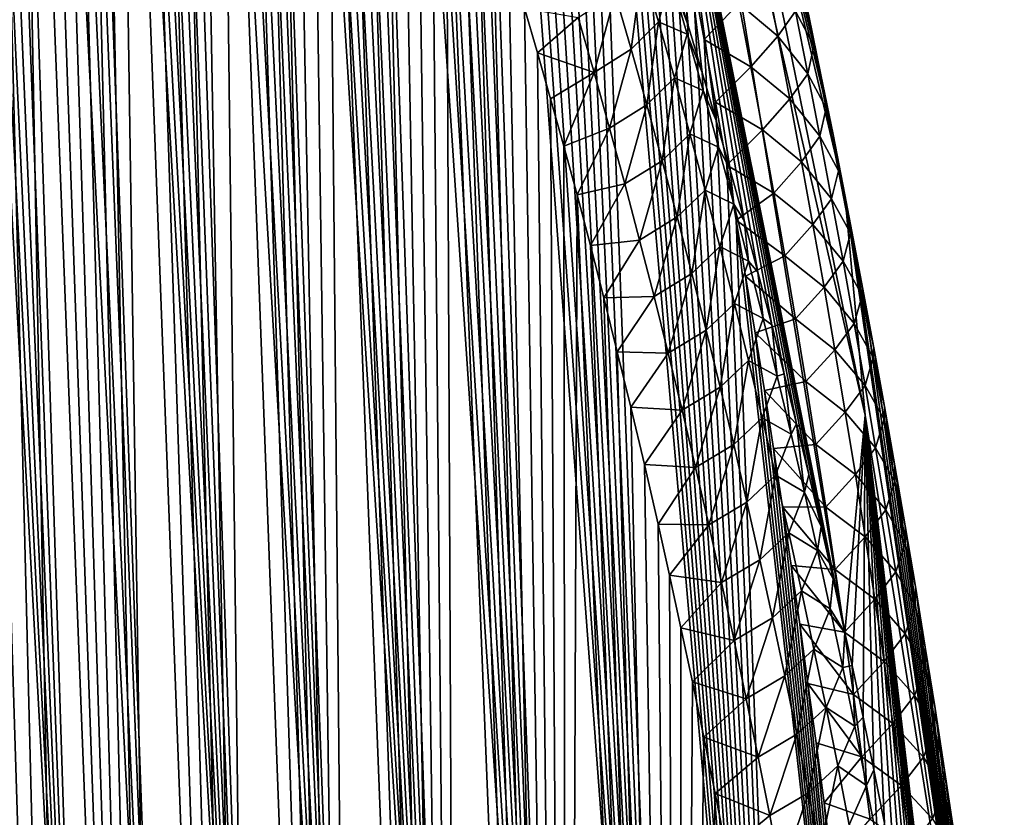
# Model space of a CAD drawing. Header units: metres. Extents: x -109 to 109, y -67 to 73.
# Tile 55 of 253: x -58.47 to -52.07, y -43.44 to -38.25. Entities that reach past the tile are written whole.
import ezdxf

# ---------------------------------------------------------------- set-up
doc = ezdxf.new("R2010")
doc.units = ezdxf.units.M
doc.layers.add('solid_508035_K244200000C76', color=7, linetype='CONTINUOUS')

msp = doc.modelspace()

# ---------------------------------------------------------------- linework, layer by layer
at = {"layer": 'solid_508035_K244200000C76'}
for points in [[(-58.00174, -49.005234, 44.813946), (-59.420784, -20.958223, 25.119987), (-59.534401, -20.783751, 25.201681)], [(-58.50816, -48.629436, 45.461651), (-58.00174, -49.005234, 44.813946), (-59.534401, -20.783751, 25.201681)], [(-58.00174, -49.005234, 44.813946), (-59.29924, -21.156536, 25.04756), (-59.420784, -20.958223, 25.119987)], [(-58.00174, -49.005234, 44.813946), (-59.168171, -21.383135, 24.985756), (-59.29924, -21.156536, 25.04756)], [(-58.00174, -49.005234, 44.813946), (-59.026138, -21.642635, 24.93663), (-59.168171, -21.383135, 24.985756)], [(-58.00174, -49.005234, 44.813946), (-58.871342, -21.941141, 24.903011), (-59.026138, -21.642635, 24.93663)], [(-57.458031, -49.332512, 44.160713), (-58.701992, -22.285427, 24.888601), (-58.871342, -21.941141, 24.903011)], [(-58.00174, -49.005234, 44.813946), (-57.458031, -49.332512, 44.160713), (-58.871342, -21.941141, 24.903011)], [(-57.458031, -49.332512, 44.160713), (-58.516747, -22.681969, 24.897881), (-58.701992, -22.285427, 24.888601)], [(-57.458031, -49.332512, 44.160713), (-58.417866, -22.90202, 24.913189), (-58.516747, -22.681969, 24.897881)], [(-56.877064, -49.610126, 43.502304), (-58.314701, -23.137117, 24.93614), (-58.417866, -22.90202, 24.913189)], [(-57.458031, -49.332512, 44.160713), (-56.877064, -49.610126, 43.502304), (-58.417866, -22.90202, 24.913189)], [(-56.877064, -49.610126, 43.502304), (-58.207073, -23.389017, 24.968071), (-58.314701, -23.137117, 24.93614)], [(-56.877064, -49.610126, 43.502304), (-58.094898, -23.657721, 25.009077), (-58.207073, -23.389017, 24.968071)], [(-56.877064, -49.610126, 43.502304), (-57.978043, -23.945187, 25.060743), (-58.094898, -23.657721, 25.009077)], [(-56.877064, -49.610126, 43.502304), (-57.856426, -24.251411, 25.12318), (-57.978043, -23.945187, 25.060743)], [(-56.877064, -49.610126, 43.502304), (-57.729866, -24.578621, 25.198109), (-57.856426, -24.251411, 25.12318)], [(-56.25885, -49.836594, 42.839149), (-57.598274, -24.926817, 25.285658), (-57.729866, -24.578621, 25.198109)], [(-56.877064, -49.610126, 43.502304), (-56.25885, -49.836594, 42.839149), (-57.729866, -24.578621, 25.198109)], [(-56.25885, -49.836594, 42.839149), (-57.461514, -25.298443, 25.387783), (-57.598274, -24.926817, 25.285658)], [(-56.25885, -49.836594, 42.839149), (-57.319496, -25.693525, 25.504641), (-57.461514, -25.298443, 25.387783)], [(-56.25885, -49.836594, 42.839149), (-57.22184, -25.971575, 25.592041), (-57.319496, -25.693525, 25.504641)], [(-56.25885, -49.836594, 42.839149), (-57.121773, -26.260887, 25.686731), (-57.22184, -25.971575, 25.592041)], [(-55.603359, -50.010059, 42.171631), (-57.019268, -26.562353, 25.789434), (-57.121773, -26.260887, 25.686731)], [(-56.25885, -49.836594, 42.839149), (-55.603359, -50.010059, 42.171631), (-57.121773, -26.260887, 25.686731)], [(-55.603359, -50.010059, 42.171631), (-56.914291, -26.877169, 25.901114), (-57.019268, -26.562353, 25.789434)], [(-55.603359, -50.010059, 42.171631), (-56.80682, -27.204575, 26.021215), (-56.914291, -26.877169, 25.901114)], [(-55.603359, -50.010059, 42.171631), (-56.696842, -27.545687, 26.150671), (-56.80682, -27.204575, 26.021215)], [(-55.603359, -50.010059, 42.171631), (-56.584351, -27.9018, 26.290535), (-56.696842, -27.545687, 26.150671)], [(-55.603359, -50.010059, 42.171631), (-56.469303, -28.272026, 26.440144), (-56.584351, -27.9018, 26.290535)], [(-55.603359, -50.010059, 42.171631), (-56.351727, -28.657761, 26.600674), (-56.469303, -28.272026, 26.440144)], [(-54.910526, -50.1283, 41.500137), (-56.231644, -29.060402, 26.773291), (-56.351727, -28.657761, 26.600674)], [(-55.603359, -50.010059, 42.171631), (-54.910526, -50.1283, 41.500137), (-56.351727, -28.657761, 26.600674)], [(-54.910526, -50.1283, 41.500137), (-56.108994, -29.478935, 26.957209), (-56.231644, -29.060402, 26.773291)], [(-54.910526, -50.1283, 41.500137), (-55.983856, -29.915083, 27.153902), (-56.108994, -29.478935, 26.957209)], [(-54.910526, -50.1283, 41.500137), (-55.888428, -30.254868, 27.310753), (-55.983856, -29.915083, 27.153902)], [(-54.910526, -50.1283, 41.500137), (-55.791569, -30.604599, 27.474842), (-55.888428, -30.254868, 27.310753)], [(-54.910526, -50.1283, 41.500137), (-55.693333, -30.964901, 27.646729), (-55.791569, -30.604599, 27.474842)], [(-58.001953, -58.872311, 30.722361), (-59.026012, -30.835018, 11.80882), (-58.870987, -30.905716, 12.101303)], [(-58.001953, -58.872311, 30.722361), (-58.508377, -59.352436, 30.147657), (-59.026012, -30.835018, 11.80882)], [(-58.001953, -58.872311, 30.722361), (-58.870987, -30.905716, 12.101303), (-58.701645, -31.009899, 12.429706)], [(-54.910526, -50.1283, 41.500137), (-55.593815, -31.336872, 27.827364), (-55.693333, -30.964901, 27.646729)], [(-58.001953, -58.872311, 30.722361), (-58.701645, -31.009899, 12.429706), (-58.516525, -31.154268, 12.798965)], [(-57.458202, -58.370365, 31.253391), (-58.516525, -31.154268, 12.798965), (-58.41766, -31.24394, 13.000504)], [(-57.458202, -58.370365, 31.253391), (-58.001953, -58.872311, 30.722361), (-58.516525, -31.154268, 12.798965)], [(-57.458202, -58.370365, 31.253391), (-58.41766, -31.24394, 13.000504), (-58.314426, -31.345917, 13.213665)], [(-57.458202, -58.370365, 31.253391), (-58.314426, -31.345917, 13.213665), (-58.206757, -31.462135, 13.439546)], [(-54.180393, -50.188797, 40.825203), (-55.493065, -31.721258, 28.017397), (-55.593815, -31.336872, 27.827364)], [(-54.910526, -50.1283, 41.500137), (-54.180393, -50.188797, 40.825203), (-55.593815, -31.336872, 27.827364)], [(-57.458202, -58.370365, 31.253391), (-58.206757, -31.462135, 13.439546), (-58.094566, -31.592695, 13.678106)], [(-57.458202, -58.370365, 31.253391), (-58.094566, -31.592695, 13.678106), (-57.977692, -31.739637, 13.930633)], [(-57.458202, -58.370365, 31.253391), (-57.977692, -31.739637, 13.930633), (-57.856041, -31.903059, 14.197081)], [(-54.180393, -50.188797, 40.825203), (-55.390968, -32.116879, 28.215811), (-55.493065, -31.721258, 28.017397)], [(-56.877186, -57.846565, 31.739511), (-57.856041, -31.903059, 14.197081), (-57.729481, -32.085396, 14.47893)], [(-56.877186, -57.846565, 31.739511), (-57.458202, -58.370365, 31.253391), (-57.856041, -31.903059, 14.197081)], [(-56.877186, -57.846565, 31.739511), (-57.729481, -32.085396, 14.47893), (-57.597923, -32.286762, 14.776138)], [(-54.180393, -50.188797, 40.825203), (-55.287624, -32.524601, 28.423391), (-55.390968, -32.116879, 28.215811)], [(-56.877186, -57.846565, 31.739511), (-57.597923, -32.286762, 14.776138), (-57.461201, -32.509823, 15.090359)], [(-56.877186, -57.846565, 31.739511), (-57.461201, -32.509823, 15.090359), (-57.319229, -32.75473, 15.421563)], [(-54.180393, -50.188797, 40.825203), (-55.183182, -32.945747, 28.641308), (-55.287624, -32.524601, 28.423391)], [(-56.877186, -57.846565, 31.739511), (-57.319229, -32.75473, 15.421563), (-57.17189, -33.024487, 15.771556)], [(-54.180393, -50.188797, 40.825203), (-55.098915, -33.293003, 28.823675), (-55.183182, -32.945747, 28.641308)], [(-56.258934, -57.300823, 32.179176), (-57.17189, -33.024487, 15.771556), (-57.0191, -33.319313, 16.140337)], [(-56.258934, -57.300823, 32.179176), (-56.877186, -57.846565, 31.739511), (-57.17189, -33.024487, 15.771556)], [(-56.258934, -57.300823, 32.179176), (-57.0191, -33.319313, 16.140337), (-56.914173, -33.531834, 16.397852)], [(-54.180393, -50.188797, 40.825203), (-55.013863, -33.648415, 29.012249), (-55.098915, -33.293003, 28.823675)], [(-56.258934, -57.300823, 32.179176), (-56.914173, -33.531834, 16.397852), (-56.806759, -33.756557, 16.664291)], [(-54.180393, -50.188797, 40.825203), (-54.928101, -34.012371, 29.207403), (-55.013863, -33.648415, 29.012249)], [(-56.258934, -57.300823, 32.179176), (-56.806759, -33.756557, 16.664291), (-56.696846, -33.994736, 16.940393)], [(-56.258934, -57.300823, 32.179176), (-56.696846, -33.994736, 16.940393), (-56.584427, -34.247807, 17.227015)], [(-54.180393, -50.188797, 40.825203), (-54.841759, -34.385654, 29.409863), (-54.928101, -34.012371, 29.207403)], [(-56.258934, -57.300823, 32.179176), (-56.584427, -34.247807, 17.227015), (-56.46946, -34.514843, 17.52355)], [(-54.318584, -34.260063, 26.010851), (-53.102348, -39.3913, 30.608379), (-52.969627, -40.822266, 28.584059)], [(-54.318584, -34.260063, 26.010851), (-52.969627, -40.822266, 28.584059), (-54.256847, -35.209949, 24.654272)], [(-54.318584, -34.260063, 26.010851), (-53.179684, -38.999092, 30.380402), (-53.102348, -39.3913, 30.608379)], [(-54.318584, -34.260063, 26.010851), (-53.25782, -38.611717, 30.157328), (-53.179684, -38.999092, 30.380402)], [(-54.318584, -34.260063, 26.010851), (-53.336807, -38.228657, 29.938908), (-53.25782, -38.611717, 30.157328)], [(-54.180393, -50.188797, 40.825203), (-54.754971, -34.769058, 29.62035), (-54.841759, -34.385654, 29.409863)], [(-55.603405, -56.732857, 32.570511), (-56.46946, -34.514843, 17.52355), (-56.351967, -34.797424, 17.830904)], [(-55.603405, -56.732857, 32.570511), (-56.258934, -57.300823, 32.179176), (-56.46946, -34.514843, 17.52355)], [(-55.603405, -56.732857, 32.570511), (-56.351967, -34.797424, 17.830904), (-56.231964, -35.097122, 18.15)], [(-53.413017, -50.188622, 40.147312), (-54.682377, -35.096695, 29.802254), (-54.754971, -34.769058, 29.62035)], [(-54.180393, -50.188797, 40.825203), (-53.413017, -50.188622, 40.147312), (-54.754971, -34.769058, 29.62035)], [(-55.603405, -56.732857, 32.570511), (-56.231964, -35.097122, 18.15), (-56.109398, -35.412846, 18.480152)], [(-53.413017, -50.188622, 40.147312), (-54.609356, -35.430733, 29.989145), (-54.682377, -35.096695, 29.802254)], [(-53.102356, -42.23505, 26.546997), (-54.318584, -36.159832, 23.297695), (-54.256847, -35.209949, 24.654272)], [(-53.102356, -42.23505, 26.546997), (-54.256847, -35.209949, 24.654272), (-52.969627, -40.822266, 28.584059)], [(-55.603405, -56.732857, 32.570511), (-56.109398, -35.412846, 18.480152), (-55.984344, -35.746574, 18.822466)], [(-53.413017, -50.188622, 40.147312), (-54.535957, -35.7714, 30.181232), (-54.609356, -35.430733, 29.989145)], [(-55.603405, -56.732857, 32.570511), (-55.984344, -35.746574, 18.822466), (-55.888981, -36.009949, 19.087902)], [(-53.413017, -50.188622, 40.147312), (-54.462296, -36.119274, 30.379061), (-54.535957, -35.7714, 30.181232)], [(-55.603405, -56.732857, 32.570511), (-55.888981, -36.009949, 19.087902), (-55.792194, -36.283504, 19.360191)], [(-53.413017, -50.188622, 40.147312), (-54.388489, -36.474926, 30.583166), (-54.462296, -36.119274, 30.379061)], [(-54.12141, -38.291573, 23.092468), (-54.218765, -37.974133, 22.79579), (-54.318584, -36.159832, 23.297695)], [(-54.030266, -38.596542, 23.374538), (-54.12141, -38.291573, 23.092468), (-54.318584, -36.159832, 23.297695)], [(-53.939144, -38.909302, 23.660919), (-54.030266, -38.596542, 23.374538), (-54.318584, -36.159832, 23.297695)], [(-53.848213, -39.229694, 23.951284), (-53.939144, -38.909302, 23.660919), (-54.318584, -36.159832, 23.297695)], [(-53.757637, -39.557568, 24.245304), (-53.848213, -39.229694, 23.951284), (-54.318584, -36.159832, 23.297695)], [(-53.667538, -39.892834, 24.542749), (-53.757637, -39.557568, 24.245304), (-54.318584, -36.159832, 23.297695)], [(-53.577858, -40.235886, 24.844145), (-53.667538, -39.892834, 24.542749), (-54.318584, -36.159832, 23.297695)], [(-53.496841, -40.554218, 25.1213), (-53.577858, -40.235886, 24.844145), (-54.318584, -36.159832, 23.297695)], [(-53.416397, -40.878654, 25.401346), (-53.496841, -40.554218, 25.1213), (-54.318584, -36.159832, 23.297695)], [(-53.336651, -41.208996, 25.684029), (-53.416397, -40.878654, 25.401346), (-54.318584, -36.159832, 23.297695)], [(-53.257721, -41.545036, 25.969093), (-53.336651, -41.208996, 25.684029), (-54.318584, -36.159832, 23.297695)], [(-53.179638, -41.886917, 26.256617), (-53.257721, -41.545036, 25.969093), (-54.318584, -36.159832, 23.297695)], [(-53.102356, -42.23505, 26.546997), (-53.179638, -41.886917, 26.256617), (-54.318584, -36.159832, 23.297695)], [(-55.603405, -56.732857, 32.570511), (-55.792194, -36.283504, 19.360191), (-55.694035, -36.567982, 19.639736)], [(-53.413017, -50.188622, 40.147312), (-54.314659, -36.838943, 30.79409), (-54.388489, -36.474926, 30.583166)], [(-54.910549, -56.142281, 32.911301), (-55.694035, -36.567982, 19.639736), (-55.594589, -36.864662, 19.927248)], [(-54.910549, -56.142281, 32.911301), (-55.603405, -56.732857, 32.570511), (-55.694035, -36.567982, 19.639736)], [(-53.413017, -50.188622, 40.147312), (-54.240795, -37.211941, 31.012285), (-54.314659, -36.838943, 30.79409)], [(-54.910549, -56.142281, 32.911301), (-55.594589, -36.864662, 19.927248), (-55.493912, -37.174416, 20.223215)], [(-54.910549, -56.142281, 32.911301), (-55.493912, -37.174416, 20.223215), (-55.39188, -37.495892, 20.52688)], [(-53.413017, -50.188622, 40.147312), (-54.166409, -37.594162, 31.237492), (-54.240795, -37.211941, 31.012285)], [(-54.910549, -56.142281, 32.911301), (-55.39188, -37.495892, 20.52688), (-55.288601, -37.830105, 20.838778)], [(-53.413017, -50.188622, 40.147312), (-54.091766, -37.984863, 31.469383), (-54.166409, -37.594162, 31.237492)], [(-54.910549, -56.142281, 32.911301), (-55.288601, -37.830105, 20.838778), (-55.184231, -38.178585, 21.159721)], [(-54.490856, -38.445255, 22.177986), (-54.595203, -38.085899, 21.85881), (-54.41975, -37.908363, 22.167671)], [(-54.490856, -38.445255, 22.177986), (-54.41975, -37.908363, 22.167671), (-54.313992, -38.268436, 22.485542)], [(-54.313992, -38.268436, 22.485542), (-54.41975, -37.908363, 22.167671), (-54.234329, -37.983387, 22.729124)], [(-54.313992, -38.268436, 22.485542), (-54.234329, -37.983387, 22.729124), (-54.128151, -38.347637, 23.046909)], [(-54.234329, -37.983387, 22.729124), (-54.218765, -37.974133, 22.79579), (-54.12141, -38.291573, 23.092468)], [(-54.128151, -38.347637, 23.046909), (-54.234329, -37.983387, 22.729124), (-54.12141, -38.291573, 23.092468)], [(-53.413017, -50.188622, 40.147312), (-54.017281, -38.383213, 31.707666), (-54.091766, -37.984863, 31.469383)], [(-53.790707, -38.148846, 31.279619), (-54.091766, -37.984863, 31.469383), (-54.017281, -38.383213, 31.707666)], [(-53.790707, -38.148846, 31.279619), (-53.537464, -38.359882, 31.058653), (-53.617329, -37.950592, 30.812233)], [(-53.423622, -38.197155, 30.56531), (-53.617329, -37.950592, 30.812233), (-53.537464, -38.359882, 31.058653)], [(-53.423622, -38.197155, 30.56531), (-53.305058, -38.422634, 30.273932), (-53.388767, -38.015667, 30.028809)], [(-53.388767, -38.015667, 30.028809), (-53.305058, -38.422634, 30.273932), (-53.336807, -38.228657, 29.938908)], [(-54.73214, -38.597286, 21.895851), (-54.83535, -38.238865, 21.574902), (-54.595203, -38.085899, 21.85881)], [(-54.73214, -38.597286, 21.895851), (-54.595203, -38.085899, 21.85881), (-54.490856, -38.445255, 22.177986)], [(-54.910549, -56.142281, 32.911301), (-55.184231, -38.178585, 21.159721), (-55.100029, -38.468403, 21.423407)], [(-54.83535, -38.238865, 21.574902), (-55.100029, -38.468403, 21.423407), (-55.184231, -38.178585, 21.159721)], [(-53.790707, -38.148846, 31.279619), (-54.017281, -38.383213, 31.707666), (-53.713379, -38.55962, 31.527351)], [(-53.790707, -38.148846, 31.279619), (-53.713379, -38.55962, 31.527351), (-53.537464, -38.359882, 31.058653)], [(-53.423622, -38.197155, 30.56531), (-53.537464, -38.359882, 31.058653), (-53.34317, -38.604233, 30.811699)], [(-53.423622, -38.197155, 30.56531), (-53.34317, -38.604233, 30.811699), (-53.305058, -38.422634, 30.273932)], [(-54.73214, -38.597286, 21.895851), (-55.100029, -38.468403, 21.423407), (-54.83535, -38.238865, 21.574902)], [(-53.305058, -38.422634, 30.273932), (-53.25782, -38.611717, 30.157328), (-53.336807, -38.228657, 29.938908)], [(-54.388889, -38.806656, 22.495552), (-54.490856, -38.445255, 22.177986), (-54.313992, -38.268436, 22.485542)], [(-54.388889, -38.806656, 22.495552), (-54.313992, -38.268436, 22.485542), (-54.210667, -38.630463, 22.80179)], [(-54.210667, -38.630463, 22.80179), (-54.313992, -38.268436, 22.485542), (-54.128151, -38.347637, 23.046909)], [(-54.128151, -38.347637, 23.046909), (-54.12141, -38.291573, 23.092468), (-54.030266, -38.596542, 23.374538)], [(-54.210667, -38.630463, 22.80179), (-54.128151, -38.347637, 23.046909), (-54.024464, -38.713737, 23.363079)], [(-54.024464, -38.713737, 23.363079), (-54.128151, -38.347637, 23.046909), (-54.030266, -38.596542, 23.374538)], [(-53.413017, -50.188622, 40.147312), (-53.943359, -38.788376, 31.952047), (-54.017281, -38.383213, 31.707666)], [(-53.713379, -38.55962, 31.527351), (-54.017281, -38.383213, 31.707666), (-53.943359, -38.788376, 31.952047)], [(-53.713379, -38.55962, 31.527351), (-53.459629, -38.768578, 31.306686), (-53.537464, -38.359882, 31.058653)], [(-53.34317, -38.604233, 30.811699), (-53.537464, -38.359882, 31.058653), (-53.459629, -38.768578, 31.306686)], [(-54.631256, -38.957874, 22.215195), (-54.73214, -38.597286, 21.895851), (-54.490856, -38.445255, 22.177986)], [(-54.631256, -38.957874, 22.215195), (-54.490856, -38.445255, 22.177986), (-54.388889, -38.806656, 22.495552)], [(-53.34317, -38.604233, 30.811699), (-53.223465, -38.828976, 30.52063), (-53.305058, -38.422634, 30.273932)], [(-53.305058, -38.422634, 30.273932), (-53.223465, -38.828976, 30.52063), (-53.25782, -38.611717, 30.157328)], [(-54.910549, -56.142281, 32.911301), (-55.100029, -38.468403, 21.423407), (-55.015053, -38.766781, 21.692583)], [(-54.73214, -38.597286, 21.895851), (-55.015053, -38.766781, 21.692583), (-55.100029, -38.468403, 21.423407)], [(-53.713379, -38.55962, 31.527351), (-53.943359, -38.788376, 31.952047), (-53.638039, -38.969814, 31.776712)], [(-53.713379, -38.55962, 31.527351), (-53.638039, -38.969814, 31.776712), (-53.459629, -38.768578, 31.306686)], [(-54.73214, -38.597286, 21.895851), (-54.929375, -39.07423, 21.96751), (-55.015053, -38.766781, 21.692583)], [(-54.631256, -38.957874, 22.215195), (-54.929375, -39.07423, 21.96751), (-54.73214, -38.597286, 21.895851)], [(-54.289261, -39.170013, 22.811567), (-54.388889, -38.806656, 22.495552), (-54.210667, -38.630463, 22.80179)], [(-54.289261, -39.170013, 22.811567), (-54.210667, -38.630463, 22.80179), (-54.10973, -38.994358, 23.116478)], [(-54.10973, -38.994358, 23.116478), (-54.210667, -38.630463, 22.80179), (-54.024464, -38.713737, 23.363079)], [(-54.024464, -38.713737, 23.363079), (-54.030266, -38.596542, 23.374538), (-53.939144, -38.909302, 23.660919)], [(-53.34317, -38.604233, 30.811699), (-53.459629, -38.768578, 31.306686), (-53.264774, -39.010712, 31.059643)], [(-53.34317, -38.604233, 30.811699), (-53.264774, -39.010712, 31.059643), (-53.223465, -38.828976, 30.52063)], [(-53.223465, -38.828976, 30.52063), (-53.179684, -38.999092, 30.380402), (-53.25782, -38.611717, 30.157328)], [(-54.10973, -38.994358, 23.116478), (-54.024464, -38.713737, 23.363079), (-53.923229, -39.081612, 23.677696)], [(-53.923229, -39.081612, 23.677696), (-54.024464, -38.713737, 23.363079), (-53.939144, -38.909302, 23.660919)], [(-54.910549, -56.142281, 32.911301), (-55.015053, -38.766781, 21.692583), (-54.929375, -39.07423, 21.96751)], [(-53.638039, -38.969814, 31.776712), (-53.383808, -39.176697, 31.556282), (-53.459629, -38.768578, 31.306686)], [(-53.264774, -39.010712, 31.059643), (-53.459629, -38.768578, 31.306686), (-53.383808, -39.176697, 31.556282)], [(-54.532665, -39.320522, 22.532991), (-54.631256, -38.957874, 22.215195), (-54.388889, -38.806656, 22.495552)], [(-54.532665, -39.320522, 22.532991), (-54.388889, -38.806656, 22.495552), (-54.289261, -39.170013, 22.811567)], [(-53.413017, -50.188622, 40.147312), (-53.870419, -39.199528, 32.202229), (-53.943359, -38.788376, 31.952047)], [(-53.638039, -38.969814, 31.776712), (-53.943359, -38.788376, 31.952047), (-53.870419, -39.199528, 32.202229)], [(-53.264774, -39.010712, 31.059643), (-53.143967, -39.234703, 30.768847), (-53.223465, -38.828976, 30.52063)], [(-53.223465, -38.828976, 30.52063), (-53.143967, -39.234703, 30.768847), (-53.179684, -38.999092, 30.380402)], [(-54.631256, -38.957874, 22.215195), (-54.843113, -39.391731, 22.248707), (-54.929375, -39.07423, 21.96751)], [(-54.532665, -39.320522, 22.532991), (-54.843113, -39.391731, 22.248707), (-54.631256, -38.957874, 22.215195)], [(-53.923229, -39.081612, 23.677696), (-53.939144, -38.909302, 23.660919), (-53.848213, -39.229694, 23.951284)], [(-53.638039, -38.969814, 31.776712), (-53.870419, -39.199528, 32.202229), (-53.564674, -39.37944, 32.027653)], [(-53.638039, -38.969814, 31.776712), (-53.564674, -39.37944, 32.027653), (-53.383808, -39.176697, 31.556282)], [(-54.191936, -39.535248, 23.126083), (-54.289261, -39.170013, 22.811567), (-54.10973, -38.994358, 23.116478)], [(-54.191936, -39.535248, 23.126083), (-54.10973, -38.994358, 23.116478), (-54.011154, -39.36005, 23.429659)], [(-54.011154, -39.36005, 23.429659), (-54.10973, -38.994358, 23.116478), (-53.923229, -39.081612, 23.677696)], [(-53.264774, -39.010712, 31.059643), (-53.383808, -39.176697, 31.556282), (-53.188412, -39.416607, 31.30909)], [(-53.264774, -39.010712, 31.059643), (-53.188412, -39.416607, 31.30909), (-53.143967, -39.234703, 30.768847)], [(-53.143967, -39.234703, 30.768847), (-53.102348, -39.3913, 30.608379), (-53.179684, -38.999092, 30.380402)], [(-54.910549, -56.142281, 32.911301), (-54.929375, -39.07423, 21.96751), (-54.843113, -39.391731, 22.248707)], [(-54.011154, -39.36005, 23.429659), (-53.923229, -39.081612, 23.677696), (-53.824406, -39.451191, 23.990818)], [(-53.824406, -39.451191, 23.990818), (-53.923229, -39.081612, 23.677696), (-53.848213, -39.229694, 23.951284)], [(-54.436329, -39.68515, 22.849293), (-54.532665, -39.320522, 22.532991), (-54.289261, -39.170013, 22.811567)], [(-54.436329, -39.68515, 22.849293), (-54.289261, -39.170013, 22.811567), (-54.191936, -39.535248, 23.126083)], [(-53.413017, -50.188622, 40.147312), (-53.808815, -39.556614, 32.421299), (-53.870419, -39.199528, 32.202229)], [(-53.564674, -39.37944, 32.027653), (-53.870419, -39.199528, 32.202229), (-53.808815, -39.556614, 32.421299)], [(-53.564674, -39.37944, 32.027653), (-53.309982, -39.584244, 31.807396), (-53.383808, -39.176697, 31.556282)], [(-53.188412, -39.416607, 31.30909), (-53.383808, -39.176697, 31.556282), (-53.309982, -39.584244, 31.807396)], [(-53.824406, -39.451191, 23.990818), (-53.848213, -39.229694, 23.951284), (-53.757637, -39.557568, 24.245304)], [(-53.188412, -39.416607, 31.30909), (-53.066547, -39.639835, 31.018534), (-53.143967, -39.234703, 30.768847)], [(-53.143967, -39.234703, 30.768847), (-53.066547, -39.639835, 31.018534), (-53.102348, -39.3913, 30.608379)], [(-54.532665, -39.320522, 22.532991), (-54.756393, -39.720268, 22.536699), (-54.843113, -39.391731, 22.248707)], [(-54.436329, -39.68515, 22.849293), (-54.756393, -39.720268, 22.536699), (-54.532665, -39.320522, 22.532991)], [(-54.180408, -55.528736, 33.198994), (-54.910549, -56.142281, 32.911301), (-54.843113, -39.391731, 22.248707)], [(-54.180408, -55.528736, 33.198994), (-54.843113, -39.391731, 22.248707), (-54.756393, -39.720268, 22.536699)], [(-54.096886, -39.90229, 23.439156), (-54.191936, -39.535248, 23.126083), (-54.011154, -39.36005, 23.429659)], [(-54.096886, -39.90229, 23.439156), (-54.011154, -39.36005, 23.429659), (-53.914898, -39.72747, 23.741386)], [(-53.914898, -39.72747, 23.741386), (-54.011154, -39.36005, 23.429659), (-53.824406, -39.451191, 23.990818)], [(-53.564674, -39.37944, 32.027653), (-53.808815, -39.556614, 32.421299), (-53.493271, -39.788506, 32.280132)], [(-53.564674, -39.37944, 32.027653), (-53.493271, -39.788506, 32.280132), (-53.309982, -39.584244, 31.807396)], [(-53.188412, -39.416607, 31.30909), (-53.309982, -39.584244, 31.807396), (-53.114071, -39.82193, 31.559998)], [(-53.188412, -39.416607, 31.30909), (-53.114071, -39.82193, 31.559998), (-53.066547, -39.639835, 31.018534)], [(-53.102348, -39.3913, 30.608379), (-52.06636, -46.484642, 32.548897), (-52.969627, -40.822266, 28.584059)], [(-53.102348, -39.3913, 30.608379), (-53.056381, -39.628834, 30.747465), (-52.06636, -46.484642, 32.548897)], [(-53.066547, -39.639835, 31.018534), (-53.056381, -39.628834, 30.747465), (-53.102348, -39.3913, 30.608379)], [(-53.914898, -39.72747, 23.741386), (-53.824406, -39.451191, 23.990818), (-53.727955, -39.822403, 24.302505)], [(-53.727955, -39.822403, 24.302505), (-53.824406, -39.451191, 23.990818), (-53.757637, -39.557568, 24.245304)], [(-54.34222, -40.051678, 23.164145), (-54.436329, -39.68515, 22.849293), (-54.191936, -39.535248, 23.126083)], [(-54.34222, -40.051678, 23.164145), (-54.191936, -39.535248, 23.126083), (-54.096886, -39.90229, 23.439156)], [(-52.608517, -50.124443, 39.466938), (-53.747425, -39.919949, 32.645573), (-53.808815, -39.556614, 32.421299)], [(-53.493271, -39.788506, 32.280132), (-53.808815, -39.556614, 32.421299), (-53.747425, -39.919949, 32.645573)], [(-53.413017, -50.188622, 40.147312), (-52.608517, -50.124443, 39.466938), (-53.808815, -39.556614, 32.421299)], [(-53.727955, -39.822403, 24.302505), (-53.757637, -39.557568, 24.245304), (-53.667538, -39.892834, 24.542749)], [(-53.493271, -39.788506, 32.280132), (-53.23814, -39.99123, 32.059986), (-53.309982, -39.584244, 31.807396)], [(-53.114071, -39.82193, 31.559998), (-53.309982, -39.584244, 31.807396), (-53.23814, -39.99123, 32.059986)], [(-53.114071, -39.82193, 31.559998), (-52.991188, -40.044384, 31.269653), (-53.066547, -39.639835, 31.018534)], [(-53.066547, -39.639835, 31.018534), (-52.984921, -40.005062, 30.969297), (-53.056381, -39.628834, 30.747465)], [(-53.066547, -39.639835, 31.018534), (-52.991188, -40.044384, 31.269653), (-52.984921, -40.005062, 30.969297)], [(-53.056381, -39.628834, 30.747465), (-52.984921, -40.005062, 30.969297), (-52.06636, -46.484642, 32.548897)], [(-54.436329, -39.68515, 22.849293), (-54.669277, -40.060387, 22.831787), (-54.756393, -39.720268, 22.536699)], [(-54.180408, -55.528736, 33.198994), (-54.756393, -39.720268, 22.536699), (-54.669277, -40.060387, 22.831787)], [(-54.34222, -40.051678, 23.164145), (-54.669277, -40.060387, 22.831787), (-54.436329, -39.68515, 22.849293)], [(-54.004074, -40.271057, 23.750832), (-54.096886, -39.90229, 23.439156), (-53.914898, -39.72747, 23.741386)], [(-54.004074, -40.271057, 23.750832), (-53.914898, -39.72747, 23.741386), (-53.820927, -40.096542, 24.051722)], [(-53.820927, -40.096542, 24.051722), (-53.914898, -39.72747, 23.741386), (-53.727955, -39.822403, 24.302505)], [(-53.493271, -39.788506, 32.280132), (-53.747425, -39.919949, 32.645573), (-53.423817, -40.197021, 32.534107)], [(-53.493271, -39.788506, 32.280132), (-53.423817, -40.197021, 32.534107), (-53.23814, -39.99123, 32.059986)], [(-53.820927, -40.096542, 24.051722), (-53.727955, -39.822403, 24.302505), (-53.633839, -40.195175, 24.612812)], [(-53.633839, -40.195175, 24.612812), (-53.727955, -39.822403, 24.302505), (-53.667538, -39.892834, 24.542749)], [(-53.114071, -39.82193, 31.559998), (-53.23814, -39.99123, 32.059986), (-53.04174, -40.226692, 31.81233)], [(-53.114071, -39.82193, 31.559998), (-53.04174, -40.226692, 31.81233), (-52.991188, -40.044384, 31.269653)], [(-54.250309, -40.420025, 23.477596), (-54.34222, -40.051678, 23.164145), (-54.096886, -39.90229, 23.439156)], [(-54.250309, -40.420025, 23.477596), (-54.096886, -39.90229, 23.439156), (-54.004074, -40.271057, 23.750832)], [(-52.608517, -50.124443, 39.466938), (-53.686398, -40.28886, 32.874649), (-53.747425, -39.919949, 32.645573)], [(-53.423817, -40.197021, 32.534107), (-53.747425, -39.919949, 32.645573), (-53.686398, -40.28886, 32.874649)], [(-53.633839, -40.195175, 24.612812), (-53.667538, -39.892834, 24.542749), (-53.577858, -40.235886, 24.844145)], [(-53.423817, -40.197021, 32.534107), (-53.168274, -40.397671, 32.314011), (-53.23814, -39.99123, 32.059986)], [(-53.04174, -40.226692, 31.81233), (-53.23814, -39.99123, 32.059986), (-53.168274, -40.397671, 32.314011)], [(-54.34222, -40.051678, 23.164145), (-54.581516, -40.410545, 23.133207), (-54.669277, -40.060387, 22.831787)], [(-54.250309, -40.420025, 23.477596), (-54.581516, -40.410545, 23.133207), (-54.34222, -40.051678, 23.164145)], [(-53.04174, -40.226692, 31.81233), (-52.917881, -40.448368, 31.522163), (-52.991188, -40.044384, 31.269653)], [(-52.991188, -40.044384, 31.269653), (-52.914474, -40.384686, 31.195013), (-52.984921, -40.005062, 30.969297)], [(-52.991188, -40.044384, 31.269653), (-52.917881, -40.448368, 31.522163), (-52.914474, -40.384686, 31.195013)], [(-52.984921, -40.005062, 30.969297), (-52.914474, -40.384686, 31.195013), (-52.06636, -46.484642, 32.548897)], [(-54.180408, -55.528736, 33.198994), (-54.669277, -40.060387, 22.831787), (-54.581516, -40.410545, 23.133207)], [(-53.913467, -40.641479, 24.061165), (-54.004074, -40.271057, 23.750832), (-53.820927, -40.096542, 24.051722)], [(-53.913467, -40.641479, 24.061165), (-53.820927, -40.096542, 24.051722), (-53.729202, -40.467197, 24.36071)], [(-53.729202, -40.467197, 24.36071), (-53.820927, -40.096542, 24.051722), (-53.633839, -40.195175, 24.612812)], [(-53.729202, -40.467197, 24.36071), (-53.633839, -40.195175, 24.612812), (-53.54203, -40.569458, 24.921787)], [(-53.423817, -40.197021, 32.534107), (-53.686398, -40.28886, 32.874649), (-53.356304, -40.604992, 32.789532)], [(-53.54203, -40.569458, 24.921787), (-53.633839, -40.195175, 24.612812), (-53.577858, -40.235886, 24.844145)], [(-53.54203, -40.569458, 24.921787), (-53.577858, -40.235886, 24.844145), (-53.496841, -40.554218, 25.1213)], [(-53.423817, -40.197021, 32.534107), (-53.356304, -40.604992, 32.789532), (-53.168274, -40.397671, 32.314011)], [(-53.04174, -40.226692, 31.81233), (-53.168274, -40.397671, 32.314011), (-52.971409, -40.630905, 32.066044)], [(-53.04174, -40.226692, 31.81233), (-52.971409, -40.630905, 32.066044), (-52.917881, -40.448368, 31.522163)], [(-54.160564, -40.790112, 23.789698), (-54.250309, -40.420025, 23.477596), (-54.004074, -40.271057, 23.750832)], [(-54.160564, -40.790112, 23.789698), (-54.004074, -40.271057, 23.750832), (-53.913467, -40.641479, 24.061165)], [(-52.608517, -50.124443, 39.466938), (-53.626015, -40.662281, 33.107933), (-53.686398, -40.28886, 32.874649)], [(-53.356304, -40.604992, 32.789532), (-53.686398, -40.28886, 32.874649), (-53.626015, -40.662281, 33.107933)], [(-54.180408, -55.528736, 33.198994), (-54.581516, -40.410545, 23.133207), (-54.493263, -40.771454, 23.441277)], [(-54.250309, -40.420025, 23.477596), (-54.493263, -40.771454, 23.441277), (-54.581516, -40.410545, 23.133207)], [(-54.160564, -40.790112, 23.789698), (-54.493263, -40.771454, 23.441277), (-54.250309, -40.420025, 23.477596)], [(-53.356304, -40.604992, 32.789532), (-53.100368, -40.803566, 32.569424), (-53.168274, -40.397671, 32.314011)], [(-52.971409, -40.630905, 32.066044), (-53.168274, -40.397671, 32.314011), (-53.100368, -40.803566, 32.569424)], [(-52.917881, -40.448368, 31.522163), (-52.845161, -40.767361, 31.424433), (-52.914474, -40.384686, 31.195013)], [(-52.914474, -40.384686, 31.195013), (-52.845161, -40.767361, 31.424433), (-52.06636, -46.484642, 32.548897)], [(-53.825039, -41.013489, 24.370193), (-53.913467, -40.641479, 24.061165), (-53.729202, -40.467197, 24.36071)], [(-53.825039, -41.013489, 24.370193), (-53.729202, -40.467197, 24.36071), (-53.639709, -40.839382, 24.6684)], [(-53.639709, -40.839382, 24.6684), (-53.729202, -40.467197, 24.36071), (-53.54203, -40.569458, 24.921787)], [(-52.971409, -40.630905, 32.066044), (-52.846607, -40.851791, 31.776026), (-52.917881, -40.448368, 31.522163)], [(-52.917881, -40.448368, 31.522163), (-52.846607, -40.851791, 31.776026), (-52.845161, -40.767361, 31.424433)], [(-53.639709, -40.839382, 24.6684), (-53.54203, -40.569458, 24.921787), (-53.452503, -40.945198, 25.229469)], [(-53.452503, -40.945198, 25.229469), (-53.54203, -40.569458, 24.921787), (-53.496841, -40.554218, 25.1213)], [(-53.452503, -40.945198, 25.229469), (-53.496841, -40.554218, 25.1213), (-53.416397, -40.878654, 25.401346)], [(-53.356304, -40.604992, 32.789532), (-53.626015, -40.662281, 33.107933), (-53.290718, -41.012424, 33.046364)], [(-53.356304, -40.604992, 32.789532), (-53.290718, -41.012424, 33.046364), (-53.100368, -40.803566, 32.569424)], [(-52.971409, -40.630905, 32.066044), (-53.100368, -40.803566, 32.569424), (-52.903057, -41.034576, 32.321098)], [(-52.971409, -40.630905, 32.066044), (-52.903057, -41.034576, 32.321098), (-52.846607, -40.851791, 31.776026)], [(-54.07296, -41.161865, 24.100487), (-54.160564, -40.790112, 23.789698), (-53.913467, -40.641479, 24.061165)], [(-54.07296, -41.161865, 24.100487), (-53.913467, -40.641479, 24.061165), (-53.825039, -41.013489, 24.370193)], [(-52.608517, -50.124443, 39.466938), (-53.566551, -41.039146, 33.344837), (-53.626015, -40.662281, 33.107933)], [(-53.290718, -41.012424, 33.046364), (-53.626015, -40.662281, 33.107933), (-53.566551, -41.039146, 33.344837)], [(-54.180408, -55.528736, 33.198994), (-54.493263, -40.771454, 23.441277), (-54.404739, -41.144215, 23.756529)], [(-54.160564, -40.790112, 23.789698), (-54.404739, -41.144215, 23.756529), (-54.493263, -40.771454, 23.441277)], [(-54.07296, -41.161865, 24.100487), (-54.404739, -41.144215, 23.756529), (-54.160564, -40.790112, 23.789698)], [(-53.290718, -41.012424, 33.046364), (-53.034412, -41.208931, 32.826195), (-53.100368, -40.803566, 32.569424)], [(-53.056156, -42.44809, 26.723547), (-53.102356, -42.23505, 26.546997), (-52.969627, -40.822266, 28.584059)], [(-52.903057, -41.034576, 32.321098), (-53.100368, -40.803566, 32.569424), (-53.034412, -41.208931, 32.826195)], [(-52.984703, -42.785187, 27.001181), (-53.056156, -42.44809, 26.723547), (-52.969627, -40.822266, 28.584059)], [(-52.914276, -43.127098, 27.280678), (-52.984703, -42.785187, 27.001181), (-52.969627, -40.822266, 28.584059)], [(-52.156551, -47.68478, 30.831554), (-52.969627, -40.822266, 28.584059), (-52.06636, -46.484642, 32.548897)], [(-52.844971, -43.473537, 27.561783), (-52.914276, -43.127098, 27.280678), (-52.969627, -40.822266, 28.584059)], [(-52.776871, -43.824371, 27.844345), (-52.844971, -43.473537, 27.561783), (-52.969627, -40.822266, 28.584059)], [(-52.709873, -44.180355, 28.128937), (-52.776871, -43.824371, 27.844345), (-52.969627, -40.822266, 28.584059)], [(-52.64407, -44.54129, 28.415411), (-52.709873, -44.180355, 28.128937), (-52.969627, -40.822266, 28.584059)], [(-52.579575, -44.906757, 28.703444), (-52.64407, -44.54129, 28.415411), (-52.969627, -40.822266, 28.584059)], [(-52.51651, -45.276329, 28.992706), (-52.579575, -44.906757, 28.703444), (-52.969627, -40.822266, 28.584059)], [(-52.454979, -45.649578, 29.282869), (-52.51651, -45.276329, 28.992706), (-52.969627, -40.822266, 28.584059)], [(-52.395069, -46.026192, 29.573679), (-52.454979, -45.649578, 29.282869), (-52.969627, -40.822266, 28.584059)], [(-52.336674, -46.407101, 29.865768), (-52.395069, -46.026192, 29.573679), (-52.969627, -40.822266, 28.584059)], [(-52.27985, -46.792236, 30.159084), (-52.336674, -46.407101, 29.865768), (-52.969627, -40.822266, 28.584059)], [(-52.224709, -47.18108, 30.453266), (-52.27985, -46.792236, 30.159084), (-52.969627, -40.822266, 28.584059)], [(-52.171345, -47.573116, 30.747959), (-52.224709, -47.18108, 30.453266), (-52.969627, -40.822266, 28.584059)], [(-52.156551, -47.68478, 30.831554), (-52.171345, -47.573116, 30.747959), (-52.969627, -40.822266, 28.584059)], [(-52.846607, -40.851791, 31.776026), (-52.777054, -41.152897, 31.657473), (-52.845161, -40.767361, 31.424433)], [(-52.845161, -40.767361, 31.424433), (-52.777054, -41.152897, 31.657473), (-52.06636, -46.484642, 32.548897)], [(-53.738773, -41.387035, 24.677959), (-53.825039, -41.013489, 24.370193), (-53.639709, -40.839382, 24.6684)], [(-53.738773, -41.387035, 24.677959), (-53.639709, -40.839382, 24.6684), (-53.552418, -41.213039, 24.974825)], [(-53.552418, -41.213039, 24.974825), (-53.639709, -40.839382, 24.6684), (-53.452503, -40.945198, 25.229469)], [(-53.365234, -41.322346, 25.535902), (-53.452503, -40.945198, 25.229469), (-53.416397, -40.878654, 25.401346)], [(-53.365234, -41.322346, 25.535902), (-53.416397, -40.878654, 25.401346), (-53.336651, -41.208996, 25.684029)], [(-52.903057, -41.034576, 32.321098), (-52.777351, -41.254669, 32.0312), (-52.846607, -40.851791, 31.776026)], [(-52.846607, -40.851791, 31.776026), (-52.777351, -41.254669, 32.0312), (-52.777054, -41.152897, 31.657473)], [(-53.552418, -41.213039, 24.974825), (-53.452503, -40.945198, 25.229469), (-53.365234, -41.322346, 25.535902)], [(-53.98748, -41.535229, 24.41), (-54.07296, -41.161865, 24.100487), (-53.825039, -41.013489, 24.370193)], [(-53.98748, -41.535229, 24.41), (-53.825039, -41.013489, 24.370193), (-53.738773, -41.387035, 24.677959)], [(-53.290718, -41.012424, 33.046364), (-53.566551, -41.039146, 33.344837), (-53.227055, -41.419331, 33.304565)], [(-53.290718, -41.012424, 33.046364), (-53.227055, -41.419331, 33.304565), (-53.034412, -41.208931, 32.826195)], [(-52.608517, -50.124443, 39.466938), (-53.508297, -41.418392, 33.584763), (-53.566551, -41.039146, 33.344837)], [(-53.227055, -41.419331, 33.304565), (-53.566551, -41.039146, 33.344837), (-53.508297, -41.418392, 33.584763)], [(-52.903057, -41.034576, 32.321098), (-53.034412, -41.208931, 32.826195), (-52.836678, -41.437717, 32.577454)], [(-52.903057, -41.034576, 32.321098), (-52.836678, -41.437717, 32.577454), (-52.777351, -41.254669, 32.0312)], [(-54.180408, -55.528736, 33.198994), (-54.404739, -41.144215, 23.756529), (-54.316177, -41.529942, 24.079498)], [(-54.07296, -41.161865, 24.100487), (-54.316177, -41.529942, 24.079498), (-54.404739, -41.144215, 23.756529)], [(-53.98748, -41.535229, 24.41), (-54.316177, -41.529942, 24.079498), (-54.07296, -41.161865, 24.100487)], [(-53.365234, -41.322346, 25.535902), (-53.336651, -41.208996, 25.684029), (-53.257721, -41.545036, 25.969093)], [(-53.227055, -41.419331, 33.304565), (-52.970394, -41.613773, 33.084274), (-53.034412, -41.208931, 32.826195)], [(-52.836678, -41.437717, 32.577454), (-53.034412, -41.208931, 32.826195), (-52.970394, -41.613773, 33.084274)], [(-52.777351, -41.254669, 32.0312), (-52.710052, -41.54208, 31.894646), (-52.777054, -41.152897, 31.657473)], [(-52.777054, -41.152897, 31.657473), (-52.710052, -41.54208, 31.894646), (-52.06636, -46.484642, 32.548897)], [(-53.654648, -41.762066, 24.984495), (-53.738773, -41.387035, 24.677959), (-53.552418, -41.213039, 24.974825)], [(-53.654648, -41.762066, 24.984495), (-53.552418, -41.213039, 24.974825), (-53.467304, -41.58812, 25.280027)], [(-53.467304, -41.58812, 25.280027), (-53.552418, -41.213039, 24.974825), (-53.365234, -41.322346, 25.535902)], [(-52.836678, -41.437717, 32.577454), (-52.710106, -41.657017, 32.287647), (-52.777351, -41.254669, 32.0312)], [(-52.777351, -41.254669, 32.0312), (-52.710106, -41.657017, 32.287647), (-52.710052, -41.54208, 31.894646)], [(-53.467304, -41.58812, 25.280027), (-53.365234, -41.322346, 25.535902), (-53.280197, -41.700848, 25.841125)], [(-53.280197, -41.700848, 25.841125), (-53.365234, -41.322346, 25.535902), (-53.257721, -41.545036, 25.969093)], [(-53.904102, -41.910149, 24.718271), (-53.98748, -41.535229, 24.41), (-53.738773, -41.387035, 24.677959)], [(-53.904102, -41.910149, 24.718271), (-53.738773, -41.387035, 24.677959), (-53.654648, -41.762066, 24.984495)], [(-52.608517, -50.124443, 39.466938), (-53.45153, -41.798954, 33.82711), (-53.508297, -41.418392, 33.584763)], [(-53.165298, -41.82571, 33.564102), (-53.508297, -41.418392, 33.584763), (-53.45153, -41.798954, 33.82711)], [(-53.227055, -41.419331, 33.304565), (-53.508297, -41.418392, 33.584763), (-53.165298, -41.82571, 33.564102)], [(-53.227055, -41.419331, 33.304565), (-53.165298, -41.82571, 33.564102), (-52.970394, -41.613773, 33.084274)], [(-52.836678, -41.437717, 32.577454), (-52.970394, -41.613773, 33.084274), (-52.772255, -41.840343, 32.835072)], [(-52.836678, -41.437717, 32.577454), (-52.772255, -41.840343, 32.835072), (-52.710106, -41.657017, 32.287647)], [(-54.180408, -55.528736, 33.198994), (-54.316177, -41.529942, 24.079498), (-54.242386, -41.862019, 24.354982)], [(-53.98748, -41.535229, 24.41), (-54.242386, -41.862019, 24.354982), (-54.316177, -41.529942, 24.079498)], [(-53.904102, -41.910149, 24.718271), (-54.242386, -41.862019, 24.354982), (-53.98748, -41.535229, 24.41)], [(-53.572639, -42.138527, 25.289839), (-53.654648, -41.762066, 24.984495), (-53.467304, -41.58812, 25.280027)], [(-53.572639, -42.138527, 25.289839), (-53.467304, -41.58812, 25.280027), (-53.384346, -41.964573, 25.584044)], [(-53.384346, -41.964573, 25.584044), (-53.467304, -41.58812, 25.280027), (-53.280197, -41.700848, 25.841125)], [(-53.280197, -41.700848, 25.841125), (-53.257721, -41.545036, 25.969093), (-53.179638, -41.886917, 26.256617)], [(-52.710106, -41.657017, 32.287647), (-52.644241, -41.934715, 32.135822), (-52.710052, -41.54208, 31.894646)], [(-52.710052, -41.54208, 31.894646), (-52.644241, -41.934715, 32.135822), (-52.06636, -46.484642, 32.548897)], [(-53.165298, -41.82571, 33.564102), (-52.908306, -42.018097, 33.343636), (-52.970394, -41.613773, 33.084274)], [(-52.772255, -41.840343, 32.835072), (-52.970394, -41.613773, 33.084274), (-52.908306, -42.018097, 33.343636)], [(-52.772255, -41.840343, 32.835072), (-52.644855, -42.058842, 32.545334), (-52.710106, -41.657017, 32.287647)], [(-52.710106, -41.657017, 32.287647), (-52.644855, -42.058842, 32.545334), (-52.644241, -41.934715, 32.135822)], [(-53.384346, -41.964573, 25.584044), (-53.280197, -41.700848, 25.841125), (-53.197369, -42.080658, 26.14518)], [(-53.197369, -42.080658, 26.14518), (-53.280197, -41.700848, 25.841125), (-53.179638, -41.886917, 26.256617)], [(-53.822807, -42.286568, 25.025337), (-53.904102, -41.910149, 24.718271), (-53.654648, -41.762066, 24.984495)], [(-53.822807, -42.286568, 25.025337), (-53.654648, -41.762066, 24.984495), (-53.572639, -42.138527, 25.289839)], [(-52.608517, -50.124443, 39.466938), (-53.396339, -42.180542, 34.071701), (-53.45153, -41.798954, 33.82711)], [(-53.10545, -42.231575, 33.824944), (-53.45153, -41.798954, 33.82711), (-53.396339, -42.180542, 34.071701)], [(-53.165298, -41.82571, 33.564102), (-53.45153, -41.798954, 33.82711), (-53.10545, -42.231575, 33.824944)], [(-53.165298, -41.82571, 33.564102), (-53.10545, -42.231575, 33.824944), (-52.908306, -42.018097, 33.343636)], [(-52.772255, -41.840343, 32.835072), (-52.908306, -42.018097, 33.343636), (-52.709785, -42.242455, 33.093929)], [(-52.772255, -41.840343, 32.835072), (-52.709785, -42.242455, 33.093929), (-52.644855, -42.058842, 32.545334)], [(-54.180408, -55.528736, 33.198994), (-54.242386, -41.862019, 24.354982), (-54.168106, -42.203629, 24.63657)], [(-53.904102, -41.910149, 24.718271), (-54.168106, -42.203629, 24.63657), (-54.242386, -41.862019, 24.354982)], [(-53.822807, -42.286568, 25.025337), (-54.168106, -42.203629, 24.63657), (-53.904102, -41.910149, 24.718271)], [(-53.197369, -42.080658, 26.14518), (-53.179638, -41.886917, 26.256617), (-53.102356, -42.23505, 26.546997)], [(-53.492725, -42.516357, 25.594025), (-53.572639, -42.138527, 25.289839), (-53.384346, -41.964573, 25.584044)], [(-53.492725, -42.516357, 25.594025), (-53.384346, -41.964573, 25.584044), (-53.303524, -42.34235, 25.886911)], [(-53.303524, -42.34235, 25.886911), (-53.384346, -41.964573, 25.584044), (-53.197369, -42.080658, 26.14518)], [(-52.644855, -42.058842, 32.545334), (-52.579746, -42.330364, 32.380726), (-52.644241, -41.934715, 32.135822)], [(-52.644241, -41.934715, 32.135822), (-52.579746, -42.330364, 32.380726), (-52.06636, -46.484642, 32.548897)], [(-53.10545, -42.231575, 33.824944), (-52.848145, -42.421909, 33.604248), (-52.908306, -42.018097, 33.343636)], [(-52.709785, -42.242455, 33.093929), (-52.908306, -42.018097, 33.343636), (-52.848145, -42.421909, 33.604248)], [(-53.303524, -42.34235, 25.886911), (-53.197369, -42.080658, 26.14518), (-53.11673, -42.461727, 26.448101)], [(-53.11673, -42.461727, 26.448101), (-53.197369, -42.080658, 26.14518), (-53.102356, -42.23505, 26.546997)], [(-52.709785, -42.242455, 33.093929), (-52.581593, -42.460148, 32.80423), (-52.644855, -42.058842, 32.545334)], [(-52.644855, -42.058842, 32.545334), (-52.581593, -42.460148, 32.80423), (-52.579746, -42.330364, 32.380726)], [(-53.74358, -42.664429, 25.33123), (-53.822807, -42.286568, 25.025337), (-53.572639, -42.138527, 25.289839)], [(-53.74358, -42.664429, 25.33123), (-53.572639, -42.138527, 25.289839), (-53.492725, -42.516357, 25.594025)], [(-54.180408, -55.528736, 33.198994), (-54.168106, -42.203629, 24.63657), (-54.093597, -42.554279, 24.923729)], [(-53.822807, -42.286568, 25.025337), (-54.093597, -42.554279, 24.923729), (-54.168106, -42.203629, 24.63657)], [(-52.608517, -50.124443, 39.466938), (-53.342266, -42.564983, 34.319534), (-53.396339, -42.180542, 34.071701)], [(-53.047501, -42.636921, 34.087055), (-53.396339, -42.180542, 34.071701), (-53.342266, -42.564983, 34.319534)], [(-53.10545, -42.231575, 33.824944), (-53.396339, -42.180542, 34.071701), (-53.047501, -42.636921, 34.087055)], [(-53.11673, -42.461727, 26.448101), (-53.102356, -42.23505, 26.546997), (-53.056156, -42.44809, 26.723547)], [(-53.10545, -42.231575, 33.824944), (-53.047501, -42.636921, 34.087055), (-52.848145, -42.421909, 33.604248)], [(-53.74358, -42.664429, 25.33123), (-54.093597, -42.554279, 24.923729), (-53.822807, -42.286568, 25.025337)], [(-52.709785, -42.242455, 33.093929), (-52.848145, -42.421909, 33.604248), (-52.649258, -42.644058, 33.353992)], [(-52.709785, -42.242455, 33.093929), (-52.649258, -42.644058, 33.353992), (-52.581593, -42.460148, 32.80423)], [(-53.41489, -42.895519, 25.897089), (-53.492725, -42.516357, 25.594025), (-53.303524, -42.34235, 25.886911)], [(-53.41489, -42.895519, 25.897089), (-53.303524, -42.34235, 25.886911), (-53.224819, -42.721401, 26.188665)], [(-53.224819, -42.721401, 26.188665), (-53.303524, -42.34235, 25.886911), (-53.11673, -42.461727, 26.448101)], [(-52.581593, -42.460148, 32.80423), (-52.516678, -42.72858, 32.62907), (-52.579746, -42.330364, 32.380726)], [(-52.579746, -42.330364, 32.380726), (-52.516678, -42.72858, 32.62907), (-52.06636, -46.484642, 32.548897)], [(-53.047501, -42.636921, 34.087055), (-52.789894, -42.825218, 33.866085), (-52.848145, -42.421909, 33.604248)], [(-52.649258, -42.644058, 33.353992), (-52.848145, -42.421909, 33.604248), (-52.789894, -42.825218, 33.866085)], [(-53.224819, -42.721401, 26.188665), (-53.11673, -42.461727, 26.448101), (-53.038258, -42.844025, 26.749918)], [(-53.038258, -42.844025, 26.749918), (-53.11673, -42.461727, 26.448101), (-53.056156, -42.44809, 26.723547)], [(-53.038258, -42.844025, 26.749918), (-53.056156, -42.44809, 26.723547), (-52.984703, -42.785187, 27.001181)], [(-52.649258, -42.644058, 33.353992), (-52.520306, -42.86095, 33.064308), (-52.581593, -42.460148, 32.80423)], [(-52.581593, -42.460148, 32.80423), (-52.520306, -42.86095, 33.064308), (-52.516678, -42.72858, 32.62907)], [(-54.180408, -55.528736, 33.198994), (-54.093597, -42.554279, 24.923729), (-54.019253, -42.91349, 25.215839)], [(-53.74358, -42.664429, 25.33123), (-54.019253, -42.91349, 25.215839), (-54.093597, -42.554279, 24.923729)], [(-53.666397, -43.043674, 25.635983), (-53.74358, -42.664429, 25.33123), (-53.492725, -42.516357, 25.594025)], [(-53.666397, -43.043674, 25.635983), (-53.492725, -42.516357, 25.594025), (-53.41489, -42.895519, 25.897089)], [(-52.608517, -50.124443, 39.466938), (-53.289375, -42.952061, 34.570473), (-53.342266, -42.564983, 34.319534)], [(-52.99144, -43.041756, 34.35041), (-53.342266, -42.564983, 34.319534), (-53.289375, -42.952061, 34.570473)], [(-53.047501, -42.636921, 34.087055), (-53.342266, -42.564983, 34.319534), (-52.99144, -43.041756, 34.35041)], [(-53.666397, -43.043674, 25.635983), (-54.019253, -42.91349, 25.215839), (-53.74358, -42.664429, 25.33123)], [(-53.047501, -42.636921, 34.087055), (-52.99144, -43.041756, 34.35041), (-52.789894, -42.825218, 33.866085)], [(-52.649258, -42.644058, 33.353992), (-52.789894, -42.825218, 33.866085), (-52.590668, -43.045162, 33.615238)], [(-52.649258, -42.644058, 33.353992), (-52.590668, -43.045162, 33.615238), (-52.520306, -42.86095, 33.064308)], [(-53.339119, -43.275963, 26.199055), (-53.41489, -42.895519, 25.897089), (-53.224819, -42.721401, 26.188665)], [(-53.339119, -43.275963, 26.199055), (-53.224819, -42.721401, 26.188665), (-53.148212, -43.101692, 26.48933)], [(-53.148212, -43.101692, 26.48933), (-53.224819, -42.721401, 26.188665), (-53.038258, -42.844025, 26.749918)], [(-52.520306, -42.86095, 33.064308), (-52.455139, -43.128918, 32.880573), (-52.516678, -42.72858, 32.62907)], [(-52.516678, -42.72858, 32.62907), (-52.455139, -43.128918, 32.880573), (-52.06636, -46.484642, 32.548897)], [(-52.961941, -43.227509, 27.050659), (-53.038258, -42.844025, 26.749918), (-52.984703, -42.785187, 27.001181)], [(-52.961941, -43.227509, 27.050659), (-52.984703, -42.785187, 27.001181), (-52.914276, -43.127098, 27.280678)], [(-53.148212, -43.101692, 26.48933), (-53.038258, -42.844025, 26.749918), (-52.961941, -43.227509, 27.050659)], [(-52.99144, -43.041756, 34.35041), (-52.733555, -43.228024, 34.129112), (-52.789894, -42.825218, 33.866085)], [(-52.590668, -43.045162, 33.615238), (-52.789894, -42.825218, 33.866085), (-52.733555, -43.228024, 34.129112)], [(-52.590668, -43.045162, 33.615238), (-52.460991, -43.26125, 33.325535), (-52.520306, -42.86095, 33.064308)], [(-52.520306, -42.86095, 33.064308), (-52.460991, -43.26125, 33.325535), (-52.455139, -43.128918, 32.880573)], [(-54.180408, -55.528736, 33.198994), (-54.019253, -42.91349, 25.215839), (-53.945465, -43.280773, 25.512285)], [(-53.666397, -43.043674, 25.635983), (-53.945465, -43.280773, 25.512285), (-54.019253, -42.91349, 25.215839)], [(-53.591248, -43.424267, 25.939621), (-53.666397, -43.043674, 25.635983), (-53.41489, -42.895519, 25.897089)], [(-53.591248, -43.424267, 25.939621), (-53.41489, -42.895519, 25.897089), (-53.339119, -43.275963, 26.199055)], [(-52.608517, -50.124443, 39.466938), (-53.237785, -43.341343, 34.824268), (-53.289375, -42.952061, 34.570473)], [(-52.99144, -43.041756, 34.35041), (-53.289375, -42.952061, 34.570473), (-53.237785, -43.341343, 34.824268)], [(-53.591248, -43.424267, 25.939621), (-53.945465, -43.280773, 25.512285), (-53.666397, -43.043674, 25.635983)], [(-52.99144, -43.041756, 34.35041), (-53.237785, -43.341343, 34.824268), (-52.937263, -43.446083, 34.614975)], [(-52.99144, -43.041756, 34.35041), (-52.937263, -43.446083, 34.614975), (-52.733555, -43.228024, 34.129112)], [(-52.590668, -43.045162, 33.615238), (-52.733555, -43.228024, 34.129112), (-52.534, -43.44577, 33.877628)], [(-52.590668, -43.045162, 33.615238), (-52.534, -43.44577, 33.877628), (-52.460991, -43.26125, 33.325535)], [(-53.2654, -43.657658, 26.499947), (-53.339119, -43.275963, 26.199055), (-53.148212, -43.101692, 26.48933)], [(-53.2654, -43.657658, 26.499947), (-53.148212, -43.101692, 26.48933), (-53.073692, -43.483185, 26.788933)], [(-53.073692, -43.483185, 26.788933), (-53.148212, -43.101692, 26.48933), (-52.961941, -43.227509, 27.050659)], [(-52.887768, -43.612144, 27.350351), (-52.961941, -43.227509, 27.050659), (-52.914276, -43.127098, 27.280678)], [(-52.887768, -43.612144, 27.350351), (-52.914276, -43.127098, 27.280678), (-52.844971, -43.473537, 27.561783)], [(-52.460991, -43.26125, 33.325535), (-52.395218, -43.53104, 33.135033), (-52.455139, -43.128918, 32.880573)], [(-52.455139, -43.128918, 32.880573), (-52.395218, -43.53104, 33.135033), (-52.06636, -46.484642, 32.548897)], [(-53.073692, -43.483185, 26.788933), (-52.961941, -43.227509, 27.050659), (-52.887768, -43.612144, 27.350351)], [(-52.937263, -43.446083, 34.614975), (-52.679119, -43.630329, 34.393307), (-52.733555, -43.228024, 34.129112)], [(-52.534, -43.44577, 33.877628), (-52.733555, -43.228024, 34.129112), (-52.679119, -43.630329, 34.393307)], [(-54.180408, -55.528736, 33.198994), (-53.945465, -43.280773, 25.512285), (-53.872631, -43.65564, 25.812454)], [(-53.591248, -43.424267, 25.939621), (-53.872631, -43.65564, 25.812454), (-53.945465, -43.280773, 25.512285)], [(-53.51812, -43.806168, 26.242167), (-53.591248, -43.424267, 25.939621), (-53.339119, -43.275963, 26.199055)], [(-53.51812, -43.806168, 26.242167), (-53.339119, -43.275963, 26.199055), (-53.2654, -43.657658, 26.499947)], [(-52.534, -43.44577, 33.877628), (-52.403637, -43.661057, 33.587891), (-52.460991, -43.26125, 33.325535)], [(-52.460991, -43.26125, 33.325535), (-52.403637, -43.661057, 33.587891), (-52.395218, -43.53104, 33.135033)], [(-52.608517, -50.124443, 39.466938), (-53.187611, -43.73241, 35.080677), (-53.237785, -43.341343, 34.824268)], [(-52.937263, -43.446083, 34.614975), (-53.237785, -43.341343, 34.824268), (-53.187611, -43.73241, 35.080677)], [(-53.51812, -43.806168, 26.242167), (-53.872631, -43.65564, 25.812454), (-53.591248, -43.424267, 25.939621)]]:
    msp.add_3dface(points, dxfattribs=at)

doc.saveas('drawing.dxf')
